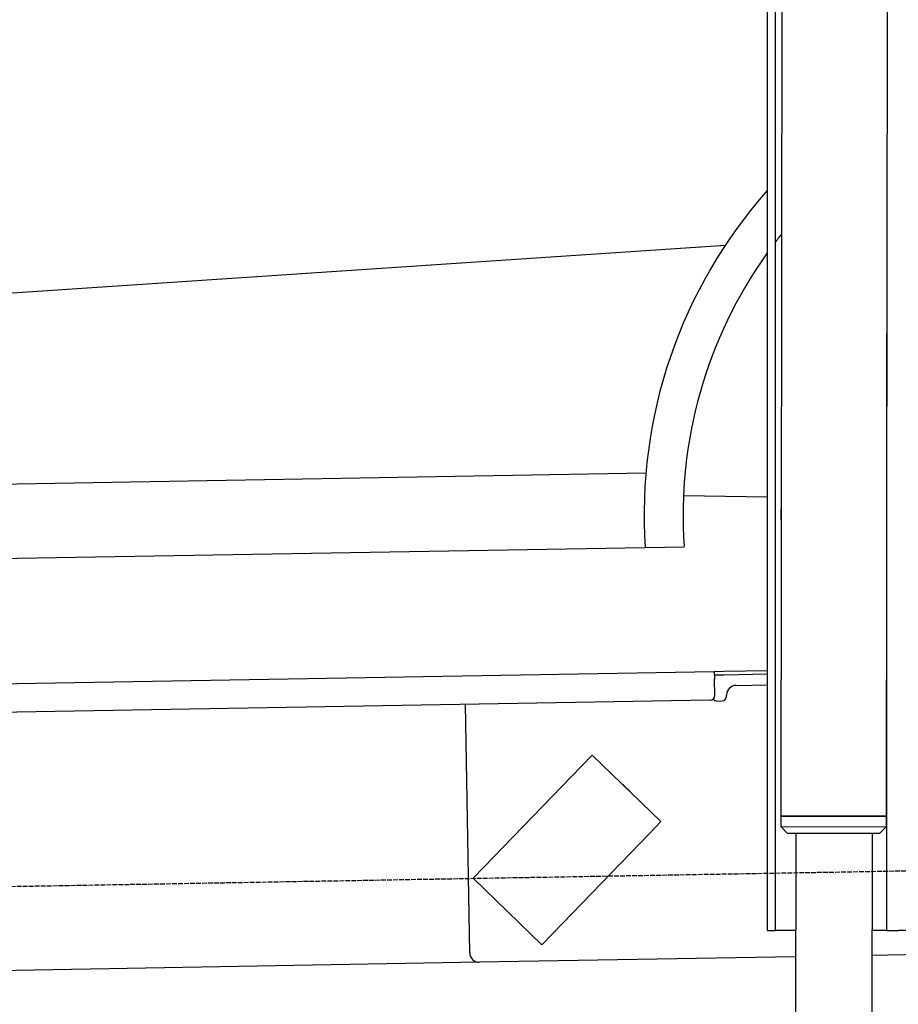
# Model space of a CAD drawing. Extents: x 1073 to 6773, y 5641 to 12616.
# Tile 31 of 69: x 3665 to 4585, y 7995 to 9025. Entities that reach past the tile are written whole.
import ezdxf

# ---------------------------------------------------------------- set-up
doc = ezdxf.new("R2010")
doc.units = 0
doc.linetypes.add('GEN3', pattern=[6.25, 5, -1.25])
doc.layers.get('0').update_dxf_attribs({"linetype": 'CONTINUOUS'})
doc.layers.add('3', color=6, linetype='GEN3')
doc.layers.add('CAR', color=10, linetype='CONTINUOUS')

msp = doc.modelspace()

# ---------------------------------------------------------------- linework, layer by layer
for p, q in [((4574.5, 10556.4), (4571.8, 8191.9)), ((4464.1, 10322.5), (4461.8, 8192.1)), ((4447.6, 8072.5), (4447.6, 10319.5)), ((4455.6, 10319.5), (4455.6, 8072.5)), ((4572.6, 8072.5), (4572.6, 8697)), ((4402.1, 8343.7), (4447.6, 8344.5)), ((1732.8, 8297.1), (4392.1, 8343.5)), ((4392.1, 8343.5), (4402.1, 8343.7)), ((4392.1, 8343.5), (4392.2, 8335.5)), ((4402.2, 8339.7), (4392.2, 8339.5)), ((4392.5, 8318.5), (4392.2, 8335.5)), ((4447.6, 8340.5), (4402.2, 8339.7)), ((4414.8, 8328.9), (4447.6, 8329.5)), ((4405, 8317.7), (4405, 8318.7)), ((4387.6, 8313.4), (1732.8, 8267.1)), ((4136.2, 8049), (4131.7, 8308.9)), ((4395.1, 8312.5), (4400.1, 8312.6)), ((4264.2, 8255.8), (4253.1, 8244.3)), ((4264.2, 8255.8), (4336.1, 8186.4)), ((4150.9, 8138.6), (4253.1, 8244.3)), ((4297.2, 8224.6), (4303.7, 8218.3)), ((4571.8, 8191.9), (4461.8, 8192.1)), ((4461.8, 8192.1), (4571.8, 8191.9)), ((4461.8, 8192.1), (4461.8, 8181.1)), ((4571.8, 8191.9), (4571.8, 8180.9)), ((4325, 8174.8), (4336.1, 8186.4)), ((4461.8, 8181.1), (4571.8, 8180.9)), ((4468.8, 8174.1), (4461.8, 8181.1)), ((4564.8, 8173.9), (4571.8, 8180.9)), ((4325, 8174.8), (4222.9, 8069.1)), ((4564.8, 8173.9), (4468.8, 8174.1)), ((4477.2, 8174), (4474.2, 5904)), ((4557.2, 8173.9), (4554.2, 5904)), ((4150.9, 8138.6), (4139.8, 8127.1)), ((4211.8, 8057.6), (4139.8, 8127.1)), ((4447.6, 8072.5), (4447.6, 8097.5)), ((4455.6, 8097.5), (4455.6, 8072.5)), ((4211.8, 8057.6), (4222.9, 8069.1)), ((4447.6, 8072.5), (4455.6, 8072.5)), ((4463.6, 8072.5), (4455.6, 8072.5)), ((4476.6, 8072.5), (4463.6, 8072.5)), ((4572.6, 8072.5), (4556.6, 8072.5)), ((4572.6, 8072.5), (4584.6, 8072.5)), ((4621.4, 8072.5), (4584.6, 8072.5)), ((4741.3, 8049.5), (4556.6, 8046.3)), ((4146.4, 8039.2), (1812.8, 7998.4)), ((4476.5, 8044.9), (4146.4, 8039.2))]:
    msp.add_line(p, q)
for centre, radius, start, end in [((4571.6, 8673.5), 2, 60, 61.1039), ((4571.6, 8651.5), 2, 297.616, 300), ((4415, 8318.9), 10, 91, 181), ((4387.5, 8318.4), 5, 271, 1), ((4395, 8317.5), 5, 214.2367, 271), ((4400, 8317.6), 5, 271, 1), ((4296.6, 8223.9), 1, 46, 106), ((4571.6, 8223.5), 2, 60, 82.1586), ((4303, 8217.6), 1, 346, 46), ((4571.6, 8201.5), 2, 276.6849, 300), ((4146.2, 8049.2), 10, 181, 271)]:
    msp.add_arc(centre, radius, start, end)
at = {"layer": '3'}
msp.add_line((1175.3, 8075.3), (6230.4, 8163.5), dxfattribs=at)
at = {"layer": 'CAR'}
for p, q in [((2565.4, 8666.8), (4403.7, 8789.6)), ((2607.7, 8521), (4320.6, 8551.4)), ((4359.9, 8527.5), (4447.6, 8526.3)), ((2570.9, 8443.7), (4360.6, 8473.8))]:
    msp.add_line(p, q, dxfattribs=at)
for radius, start, end in [(511.4, 138.4074, 183.8174), (470.6, 141.3596, 142.7247), (470.6, 144.364, 184.0237), (368.2, 177.6316, 182.2415), (368.2, 225.4759, 225.6325)]:
    msp.add_arc((4830, 8507.2), radius, start, end, dxfattribs=at)

doc.saveas('drawing.dxf')
